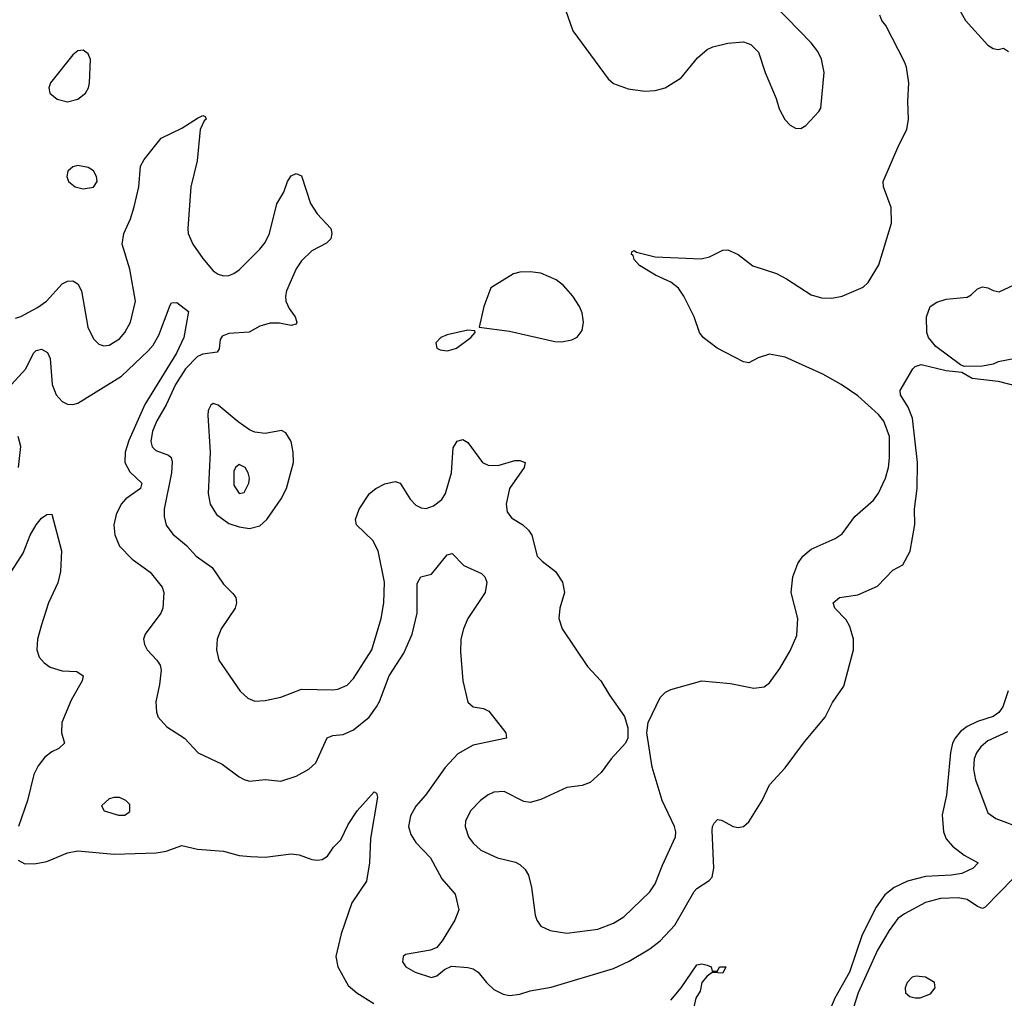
# Model space of a CAD drawing. Header units: inches. Extents: x 1678809 to 1859548, y 384609 to 522868.
# Tile 127 of 256: x 1741786 to 1745573, y 462149 to 465913. Entities that reach past the tile are written whole.
import ezdxf

# ---------------------------------------------------------------- set-up
doc = ezdxf.new("R2010")
doc.units = ezdxf.units.IN
doc.header["$MEASUREMENT"] = 0
doc.layers.add('B7446', color=7, linetype='Continuous')

msp = doc.modelspace()

# ---------------------------------------------------------------- linework, layer by layer
at = {"layer": 'B7446', "color": 5}
for points, elevation in [([(1743885.2, 465950), (1743914, 465870), (1744050, 465684.9), (1744070, 465667.4), (1744127, 465647), (1744190, 465637.8), (1744230, 465640.2), (1744269.3, 465650), (1744330.5, 465689.5), (1744393.5, 465766.5), (1744430, 465797.6), (1744452.1, 465807.9), (1744510, 465822.7), (1744570, 465827.6), (1744597.8, 465817.8), (1744627.3, 465787.3), (1744653.1, 465710), (1744695.6, 465610), (1744706.7, 465570), (1744728.6, 465528.6), (1744750, 465507), (1744770, 465495.8), (1744790, 465494.4), (1744810, 465506), (1744860.5, 465559.5), (1744867, 465573), (1744879.8, 465710), (1744870, 465760.5), (1744856, 465790), (1744830, 465824.2), (1744688.8, 465968.8)], 320), ([(1741770, 464764.8), (1741790, 464771.5), (1741854.2, 464805.8), (1741888.8, 464830), (1741950, 464896.5), (1741970, 464906.9), (1741990, 464908.9), (1742010, 464896.4), (1742023.6, 464870), (1742048.3, 464730), (1742070, 464685.5), (1742090, 464664.9), (1742110, 464658.7), (1742130, 464660.9), (1742170, 464685.5), (1742190.8, 464710), (1742212.5, 464750), (1742231.5, 464830), (1742210, 464952.7), (1742180.2, 465050), (1742186.1, 465090), (1742212.8, 465147.2), (1742227, 465193), (1742244, 465270), (1742251.4, 465350), (1742264.4, 465375.6), (1742330, 465457.2), (1742410, 465495.2), (1742470, 465534.4), (1742490, 465544), (1742499.9, 465539.9), (1742504, 465530), (1742496.2, 465523.8), (1742480.3, 465490), (1742469.4, 465369.4), (1742443.9, 465270), (1742432.9, 465110), (1742434.8, 465090), (1742452.1, 465050), (1742490, 464994.9), (1742530, 464947.2), (1742550, 464934.3), (1742570, 464928.2), (1742590, 464929.2), (1742610, 464937.2), (1742630, 464950.2), (1742710, 465030.2), (1742730, 465055.8), (1742746.4, 465090), (1742775.5, 465204.5), (1742801.7, 465250), (1742815.8, 465290), (1742830, 465311.7), (1742850, 465321.3), (1742870, 465312.7), (1742905.3, 465205.3), (1742930, 465165.7), (1742982.4, 465110), (1742987, 465090), (1742983.1, 465070), (1742966.5, 465053.5), (1742910, 465023.9), (1742870, 464985.3), (1742850, 464954.6), (1742811.8, 464870), (1742808, 464850), (1742810.1, 464830), (1742822.3, 464802.3), (1742846, 464770), (1742852.7, 464750), (1742850, 464742), (1742830, 464737.2), (1742785.6, 464745.6), (1742750, 464746.2), (1742710, 464734), (1742668.4, 464711.6), (1742590, 464706.1), (1742564.5, 464695.5), (1742556.7, 464683.3), (1742553.7, 464646.3), (1742546.2, 464633.8), (1742490, 464626.7), (1742470, 464616.9), (1742423.4, 464570), (1742385.4, 464510), (1742349, 464431), (1742313.3, 464370), (1742297.6, 464330), (1742290.9, 464290.9), (1742295.9, 464270), (1742310, 464256.5), (1742358.2, 464238.2), (1742368.6, 464228.6), (1742372.7, 464212.7), (1742370.4, 464170), (1742342.3, 464030), (1742341.5, 464001.5), (1742349, 463969), (1742374.6, 463934.6), (1742427.6, 463890), (1742464.6, 463850), (1742526.2, 463806.2), (1742570, 463741.7), (1742606.6, 463706.6), (1742617.3, 463690), (1742619.7, 463670), (1742615, 463650), (1742560.7, 463570), (1742545.5, 463530), (1742543.6, 463490), (1742552.2, 463450), (1742634.3, 463330), (1742663.2, 463303.2), (1742690, 463292.4), (1742730, 463294.9), (1742790, 463307.9), (1742870, 463337.5), (1742990, 463335.2), (1743010, 463337.5), (1743046.1, 463353.9), (1743070, 463379.6), (1743140.5, 463490), (1743177, 463610), (1743187.1, 463670), (1743189.9, 463750), (1743165.6, 463870), (1743143.9, 463910), (1743081, 463970), (1743078.3, 463990), (1743092.4, 464030), (1743131.1, 464090), (1743155.4, 464110), (1743190, 464127.8), (1743230, 464137.3), (1743250.1, 464130.1), (1743288.3, 464068.3), (1743310, 464045.6), (1743330, 464035.2), (1743350, 464032.8), (1743377.4, 464042.6), (1743410, 464068.1), (1743423.4, 464090), (1743447.5, 464170), (1743453.7, 464266.3), (1743468.7, 464291.3), (1743490, 464298.4), (1743510, 464286.7), (1743566.5, 464210), (1743590, 464198.5), (1743630, 464199.8), (1743690, 464217.2), (1743710, 464217.7), (1743730.2, 464210.2), (1743727, 464190), (1743670, 464109.5), (1743656.9, 464050), (1743660.7, 464020.7), (1743677.3, 463997.3), (1743721.6, 463970), (1743743.7, 463950), (1743755.6, 463930), (1743777.1, 463850), (1743795.5, 463830), (1743846.4, 463790), (1743873.7, 463750), (1743881.3, 463710), (1743863.8, 463650), (1743859.5, 463610), (1743872.4, 463570), (1743970, 463424.9), (1744021.6, 463370), (1744054.5, 463314.5), (1744112.5, 463232.5), (1744125.3, 463190), (1744124.9, 463150), (1744116.4, 463130), (1744061.3, 463070), (1744022.4, 463017.6), (1743980.2, 462979.8), (1743950, 462967.8), (1743890, 462960.3), (1743790, 462913.3), (1743750, 462901.7), (1743725.7, 462905.7), (1743650, 462944.2), (1743610, 462942.5), (1743587.7, 462932.3), (1743558, 462910), (1743520.3, 462870), (1743500.9, 462830), (1743499, 462810), (1743512.7, 462770), (1743530, 462746), (1743559.6, 462719.6), (1743624, 462690), (1743693.1, 462673.1), (1743710, 462664.2), (1743730, 462644.4), (1743742.6, 462622.6), (1743755.1, 462575.1), (1743769.1, 462469.1), (1743774.9, 462450), (1743790, 462426.4), (1743826, 462410), (1743890, 462400.2), (1744010, 462415), (1744070, 462438.9), (1744110, 462463.2), (1744210, 462558.3), (1744230.7, 462590), (1744258.3, 462661.7), (1744308.5, 462770), (1744309.8, 462790), (1744304.5, 462810), (1744256.8, 462910), (1744218.8, 463038.8), (1744198.7, 463170), (1744203, 463210), (1744250, 463305.5), (1744270, 463326.4), (1744290, 463336.5), (1744410, 463370.3), (1744519.9, 463359.9), (1744610, 463342), (1744650, 463347.7), (1744670, 463362), (1744710, 463418), (1744750, 463485.5), (1744775.3, 463544.7), (1744778.6, 463610), (1744753.7, 463710), (1744759.3, 463770), (1744778.6, 463821.4), (1744797.7, 463850), (1744830, 463877.1), (1744922.7, 463917.3), (1744950, 463935.2), (1744998.1, 464001.9), (1745070, 464065.2), (1745090, 464092.2), (1745115.9, 464150), (1745128.1, 464190), (1745132.3, 464227.7), (1745132.1, 464310), (1745110, 464368.5), (1745090, 464395), (1745010, 464465.7), (1744945.7, 464510), (1744874.8, 464550), (1744730, 464614.9), (1744670, 464626.3), (1744627.1, 464612.9), (1744590, 464592.8), (1744570, 464596.4), (1744468.6, 464650), (1744415.6, 464690), (1744400.3, 464710), (1744380.9, 464770), (1744340.7, 464850), (1744319.7, 464879.7), (1744290, 464903.5), (1744231.8, 464930), (1744170, 464966.9), (1744149.6, 464990), (1744145.4, 465005.4), (1744139, 465010), (1744140.2, 465019.8), (1744150, 465024.7), (1744158.8, 465018.8), (1744230, 465000.4), (1744407.2, 464992.8), (1744439.8, 465000.2), (1744490, 465026), (1744510, 465028.2), (1744550, 465010.3), (1744606.6, 464966.6), (1744696.7, 464936.7), (1744736, 464916), (1744830, 464854), (1744870, 464843.1), (1744910, 464841.5), (1744950, 464849), (1745030, 464884.4), (1745050, 464902), (1745090.5, 464969.5), (1745139.9, 465130), (1745137.9, 465190), (1745109.1, 465270), (1745107.8, 465290), (1745167.4, 465430), (1745198.8, 465490), (1745204.6, 465530), (1745201.7, 465598.3), (1745205.6, 465670), (1745196.8, 465730), (1745189.8, 465750), (1745117.6, 465890), (1745102, 465910), (1745095.1, 465930)], 280), ([(1745400.9, 465950), (1745423.5, 465910), (1745510, 465815.2), (1745530, 465802.5), (1745550, 465798.5), (1745570, 465802.8), (1745590, 465790.4)], 280), ([(1745616, 464610), (1745550, 464596.3), (1745530, 464587.6), (1745490, 464580.5), (1745419.5, 464579.5), (1745404.8, 464584.8), (1745310, 464656), (1745282, 464690), (1745275.1, 464710), (1745274, 464770), (1745288, 464810), (1745313.6, 464826.4), (1745350, 464838), (1745430, 464846), (1745445.6, 464854.4), (1745470, 464878), (1745490, 464884.7), (1745510, 464882), (1745530, 464871.3), (1745554, 464866), (1745630, 464902)], 260), ([(1741754.8, 464510), (1741809.7, 464570), (1741839.7, 464630), (1741850, 464640.3), (1741870, 464645.3), (1741893.4, 464633.4), (1741903.2, 464610), (1741911.3, 464510), (1741926.3, 464470), (1741950, 464444.9), (1741970, 464434.3), (1741990, 464432.7), (1742010, 464438.5), (1742178.1, 464541.9), (1742280.8, 464639.2), (1742299.2, 464660.8), (1742320.9, 464699.1), (1742364.8, 464815.2), (1742370, 464823.8), (1742390, 464825.3), (1742434.9, 464790), (1742417, 464690), (1742389.5, 464630), (1742267.5, 464432.5), (1742205.4, 464294.6), (1742191.7, 464250), (1742190.1, 464210), (1742210, 464174), (1742256.1, 464130), (1742251.4, 464110), (1742194, 464070), (1742176.5, 464050), (1742157.5, 464010), (1742148.6, 463970), (1742152, 463932), (1742170, 463888), (1742218.5, 463838.5), (1742288.2, 463788.2), (1742334, 463730), (1742341.1, 463710), (1742336.5, 463650), (1742328.7, 463630), (1742268.2, 463550), (1742263, 463530), (1742266, 463510), (1742276.4, 463490), (1742313.7, 463450), (1742326, 463430), (1742330, 463411.3), (1742324.5, 463355.5), (1742310.3, 463290), (1742312.2, 463250), (1742319.3, 463230), (1742352.7, 463192.7), (1742420.5, 463150), (1742472.9, 463092.9), (1742564.9, 463050), (1742630, 463000.5), (1742650, 462990.4), (1742670, 462984.4), (1742730, 462990.3), (1742790, 462984.9), (1742850, 463003.1), (1742898, 463030), (1742925.1, 463054.9), (1742968.9, 463151.1), (1742990, 463160.2), (1743030, 463163.2), (1743070, 463182.2), (1743129.8, 463230), (1743158.2, 463270), (1743170, 463290.4), (1743206.7, 463390), (1743263.2, 463476.8), (1743295.4, 463550), (1743314.5, 463630), (1743315.1, 463744.9), (1743329.3, 463770), (1743370, 463780.4), (1743430, 463854.9), (1743450, 463859.3), (1743494.3, 463814.3), (1743562.9, 463782.9), (1743575.6, 463770), (1743582.7, 463750), (1743576.5, 463710), (1743510, 463609.8), (1743493.3, 463570), (1743483.4, 463530), (1743481.3, 463481.3), (1743491, 463370), (1743510, 463287.7), (1743530, 463270.4), (1743570, 463263.8), (1743590, 463253), (1743656.3, 463170), (1743658, 463150), (1743530, 463123.1), (1743471.7, 463090), (1743422.7, 463037.3), (1743347.2, 462930), (1743310, 462888), (1743288.9, 462851.1), (1743281, 462810), (1743290, 462778.9), (1743310, 462749), (1743366.7, 462690), (1743410, 462608.2), (1743461.6, 462550), (1743474.9, 462490), (1743460.4, 462450), (1743410.7, 462370), (1743390, 462345.2), (1743366, 462334), (1743270, 462317.2), (1743261, 462310), (1743258.8, 462290), (1743271, 462270), (1743306.8, 462250), (1743370, 462228.9), (1743390, 462235.5), (1743420.5, 462259.5), (1743447.5, 462272.5), (1743510, 462268.4), (1743530, 462262.4), (1743550.2, 462250.2), (1743581.3, 462210), (1743610, 462183.7), (1743645.7, 462165.7), (1743670, 462160.3), (1743710, 462164.7), (1743750, 462177.6), (1743830, 462192.7), (1744070, 462264.4), (1744130, 462292.3), (1744210, 462339.7), (1744250, 462370.2), (1744305.7, 462430), (1744379.9, 462560.1), (1744390, 462572), (1744438.1, 462601.9), (1744450, 462615.5), (1744456.5, 462650), (1744450, 462794), (1744451.2, 462810), (1744457.8, 462822.2), (1744470, 462836.4), (1744485.8, 462834.2), (1744530, 462810.4), (1744550, 462805.7), (1744570, 462810.4), (1744590, 462828.5), (1744641.5, 462910), (1744669.7, 462970), (1744730, 463035.2), (1744804.4, 463135.6), (1744883.7, 463230), (1744913, 463287), (1744956.1, 463350), (1744993.7, 463490), (1744992.6, 463530), (1744979.3, 463579.3), (1744964.6, 463604.6), (1744921.6, 463650), (1744915.1, 463670), (1744939, 463690), (1745010, 463700.3), (1745086, 463734), (1745144.8, 463795.2), (1745183.2, 463816.8), (1745211.5, 463868.5), (1745228.6, 463971.4), (1745228.2, 464030), (1745238.5, 464110), (1745239.2, 464210), (1745220.5, 464380.5), (1745202.9, 464422.9), (1745174.5, 464470), (1745172.9, 464487.1), (1745221.2, 464570), (1745230, 464578.8), (1745253.2, 464586.8), (1745350, 464563.8), (1745410, 464557.3), (1745450, 464534.4), (1745550, 464523.1), (1745623.4, 464503.4)], 260), ([(1741781.8, 464190), (1741791.2, 464271.2), (1741780.7, 464310)], 260), ([(1741744.9, 463775.1), (1741799.4, 463860.6), (1741827.1, 463930), (1741849.7, 463970), (1741870, 463995.3), (1741890, 464010.4), (1741910, 464010.8), (1741946.5, 463870), (1741942.8, 463790), (1741933.1, 463746.9), (1741897.2, 463670), (1741870, 463585.2), (1741855, 463530), (1741852.1, 463490), (1741861.4, 463461.4), (1741879.8, 463439.8), (1741903.1, 463423.1), (1741950, 463408.9), (1742006, 463406), (1742030.4, 463390), (1742026.4, 463370), (1741983.9, 463296.1), (1741948, 463210), (1741947.4, 463170), (1741958, 463130), (1741937.3, 463110), (1741910, 463097.4), (1741882.9, 463077.1), (1741857.1, 463042.9), (1741840.7, 463010), (1741815.8, 462910), (1741781.6, 462810)], 240), ([(1745588.1, 463331.9), (1745567.8, 463270), (1745552.1, 463247.9), (1745530, 463233), (1745470, 463213.4), (1745430, 463194.5), (1745404.6, 463175.4), (1745384.2, 463150), (1745374.2, 463130), (1745365.8, 463094.2), (1745351.5, 462930), (1745334.5, 462854.5), (1745339.7, 462790), (1745350, 462763.1), (1745374.5, 462734.5), (1745419.4, 462699.4), (1745472.7, 462670), (1745453.4, 462650), (1745410, 462629.2), (1745370, 462622.5), (1745270, 462618.2), (1745200.7, 462599.3), (1745150, 462575.4), (1745113.4, 462546.6), (1745080.3, 462499.7), (1745027, 462393), (1744978.1, 462250), (1744921.6, 462150), (1744905.2, 462110)], 260), ([(1745585.8, 463174.2), (1745510, 463138.8), (1745483.1, 463116.9), (1745466.5, 463093.5), (1745457.5, 463070), (1745454.3, 463030), (1745462.7, 462990), (1745510, 462863.1), (1745540.7, 462840.7), (1745650, 462799.8)], 280), ([(1741780.7, 462680.7), (1741806.6, 462666.6), (1741850, 462667.4), (1741890, 462674.8), (1741970, 462708.5), (1742010, 462716.9), (1742150, 462704.1), (1742310.7, 462709.3), (1742350, 462714.7), (1742410, 462737.4), (1742470, 462722.3), (1742570, 462714.9), (1742630, 462698.9), (1742674, 462694), (1742730, 462692.1), (1742830, 462705), (1742860.9, 462700.9), (1742910, 462683.1), (1742930, 462680.3), (1742950, 462683.7), (1742970, 462695.5), (1742993.3, 462730), (1743020.9, 462759.1), (1743050, 462818), (1743083.6, 462870), (1743150, 462942.8), (1743158, 462938), (1743162.8, 462922.8), (1743135.9, 462764.1), (1743131.8, 462670), (1743120.3, 462599.7), (1743063.5, 462516.5), (1743022.8, 462397.2), (1743001.7, 462310), (1743009.4, 462270), (1743050, 462198.4), (1743083.5, 462170), (1743148.8, 462128.8)], 240), ([(1745610, 462612), (1745499.8, 462500.2), (1745490, 462494.6), (1745470, 462502), (1745430, 462529.3), (1745395.3, 462535.3), (1745327.2, 462532.8), (1745270, 462517.7), (1745190, 462474.6), (1745164.3, 462455.7), (1745130, 462410.6), (1745085.7, 462334.3), (1745010.8, 462170), (1744991.7, 462110), (1744989.2, 462070), (1744997.8, 462037.8), (1745015.1, 462015.1), (1745038.5, 461998.5), (1745090, 461976.2), (1745150, 461960.7), (1745270, 461950.1), (1745370, 461963.7), (1745470, 461945.6), (1745610, 461962.7)], 280), ([(1744290, 462142), (1744330.9, 462189.1), (1744390, 462278), (1744410, 462282.4), (1744430, 462277.1), (1744446, 462270), (1744450, 462254), (1744470, 462254), (1744478, 462270), (1744502, 462270), (1744490, 462246), (1744450, 462248.7), (1744430, 462234), (1744410.4, 462210), (1744403.1, 462176.9), (1744386.4, 462150), (1744378, 462110)], 240)]:
    msp.add_lwpolyline(points, dxfattribs=dict(at, elevation=elevation))
for points, elevation in [([(1742030, 465795.4), (1742010, 465792.3), (1741990, 465777.3), (1741905.2, 465670), (1741898.3, 465650), (1741901.7, 465630), (1741930, 465606.5), (1741970, 465596.5), (1742010, 465607.2), (1742039.2, 465630), (1742050.8, 465650), (1742054.2, 465670), (1742059, 465759), (1742050, 465781.6)], 320), ([(1742010, 465352), (1741990, 465346.9), (1741971.8, 465330), (1741967.2, 465310), (1741974.3, 465290), (1741999.5, 465270), (1742030, 465262.5), (1742070, 465268.5), (1742084.5, 465290), (1742081.2, 465310), (1742070, 465330.9), (1742050, 465343.9)], 320), ([(1743750, 464942.5), (1743710, 464941.2), (1743685.1, 464934.9), (1743598, 464882), (1743572, 464810), (1743554, 464730), (1743670, 464714.3), (1743844.9, 464675.1), (1743870, 464673.6), (1743910, 464681.5), (1743930, 464692), (1743950, 464717.3), (1743955.1, 464750), (1743950, 464785.2), (1743939.8, 464810), (1743913.3, 464850), (1743877.7, 464890), (1743850, 464912), (1743790, 464937.7)], 320), ([(1743510, 464719), (1743430, 464700.5), (1743405.5, 464690), (1743387.2, 464670), (1743390.7, 464650), (1743403.6, 464643.6), (1743430, 464639.6), (1743450, 464644), (1743466, 464650), (1743522, 464690), (1743538, 464710), (1743536.4, 464716.4)], 320), ([(1742530, 464436.8), (1742521.5, 464430), (1742511.1, 464410), (1742509.6, 464390), (1742518.7, 464250), (1742510.5, 464090.5), (1742518.3, 464050), (1742542.9, 464010), (1742590, 463975), (1742630, 463961.8), (1742670, 463955.7), (1742710, 463965.8), (1742736.5, 463990), (1742792.4, 464070), (1742813, 464110), (1742839.8, 464210), (1742838.4, 464250), (1742830.6, 464290.6), (1742810, 464324.5), (1742793.4, 464333.4), (1742730, 464321.5), (1742690, 464326.7), (1742670, 464335.3), (1742625.9, 464365.9), (1742550, 464430.6)], 320), ([(1742630, 464202.6), (1742616.5, 464190), (1742610, 464176), (1742610, 464122.8), (1742630, 464090.4), (1742650, 464094.4), (1742667.3, 464130), (1742669.8, 464150), (1742665.3, 464170), (1742654, 464190)], 340), ([(1742150, 462922), (1742130, 462916.2), (1742100.7, 462890), (1742111, 462870), (1742166.3, 462853.7), (1742190, 462854), (1742210, 462867.7), (1742210, 462894), (1742194, 462910), (1742170, 462920.9)], 260), ([(1745234.3, 462234.3), (1745219.1, 462230), (1745199.1, 462210), (1745191.4, 462190), (1745193.4, 462170), (1745210, 462156.5), (1745230, 462151.3), (1745250, 462151.3), (1745290, 462166.9), (1745307.6, 462190), (1745304.5, 462210), (1745270, 462231)], 320)]:
    msp.add_lwpolyline(points, close=True, dxfattribs=dict(at, elevation=elevation))

doc.saveas('drawing.dxf')
